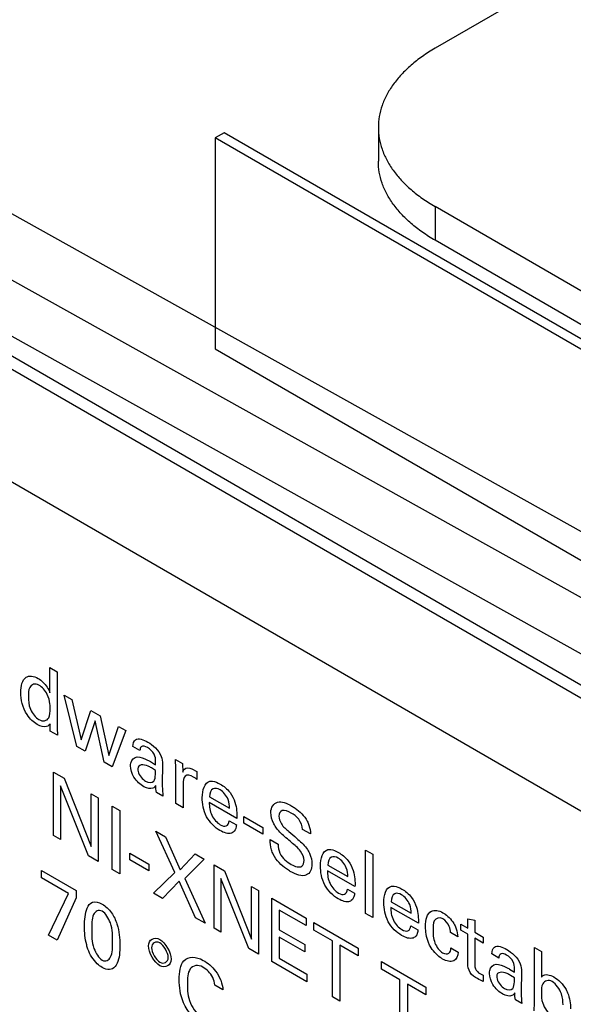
# Model space of a CAD drawing. Header units: inches. Extents: x 0 to 22, y 0 to 17.
# Tile 53 of 75: x 2.82 to 3.249, y 13.989 to 14.751. Entities that reach past the tile are written whole.
import ezdxf

# ---------------------------------------------------------------- set-up
doc = ezdxf.new("R2010")
doc.units = ezdxf.units.IN
doc.header["$LTSCALE"] = 1.21
doc.header["$MEASUREMENT"] = 0
doc.layers.get('0').update_dxf_attribs({"linetype": 'CONTINUOUS'})
doc.layers.add('ECAD_DUPE_S_N_LABEL_REV1', color=7, linetype='CONTINUOUS')
doc.layers.add('FEATURES', color=7, linetype='CONTINUOUS')

msp = doc.modelspace()

# ---------------------------------------------------------------- linework, layer by layer
at = {"color": 7, "linetype": 'CONTINUOUS'}
for p, q in [((3.48953, 14.22403), (2.42149, 14.81918)), ((3.47243, 14.18237), (2.37677, 14.79291)), ((3.48934, 14.12943), (2.35818, 14.75975)), ((3.4926, 14.0985), (2.39784, 14.73061)), ((3.49881, 14.08477), (2.40404, 14.71688))]:
    msp.add_line(p, q, dxfattribs=at)
at = {"color": 3, "linetype": 'CONTINUOUS'}
msp.add_line((2.41393, 14.62408), (3.80976, 13.81815), dxfattribs=at)
at = {"color": 40, "linetype": 'CONTINUOUS'}
for p, q in [((2.84384, 14.22974), (2.84384, 14.24926)), ((2.84384, 14.24926), (2.84937, 14.24606)), ((2.84937, 14.24606), (2.84937, 14.20247)), ((2.86461, 14.18823), (2.85483, 14.22801)), ((2.85483, 14.22801), (2.8609, 14.22451)), ((2.8609, 14.22451), (2.86802, 14.1932)), ((2.86802, 14.1932), (2.87551, 14.21608)), ((2.87551, 14.21608), (2.88275, 14.2119)), ((2.87886, 14.20809), (2.87115, 14.18446)), ((2.88581, 14.17599), (2.87886, 14.20809)), ((2.88275, 14.2119), (2.88946, 14.18109)), ((2.84407, 14.20009), (2.84396, 14.2056)), ((2.84961, 14.19689), (2.84407, 14.20009)), ((2.84937, 14.20247), (2.84961, 14.19689)), ((2.88946, 14.18109), (2.89688, 14.20373)), ((2.90259, 14.20044), (2.89217, 14.17232)), ((2.89688, 14.20373), (2.90259, 14.20044)), ((2.87115, 14.18446), (2.86461, 14.18823)), ((2.91358, 14.18498), (2.90805, 14.18817)), ((2.89217, 14.17232), (2.88581, 14.17599)), ((2.92171, 14.17648), (2.92572, 14.17396)), ((2.94107, 14.17822), (2.94666, 14.17499)), ((2.94136, 14.17112), (2.94107, 14.17822)), ((2.84671, 14.11919), (2.84671, 14.16828)), ((2.84671, 14.16828), (2.8549, 14.16356)), ((2.92572, 14.16954), (2.92253, 14.17158)), ((2.93113, 14.17471), (2.9309, 14.15852)), ((2.94136, 14.14392), (2.94136, 14.17112)), ((2.94666, 14.17499), (2.94678, 14.16833)), ((2.95385, 14.17098), (2.95768, 14.1689)), ((2.95768, 14.1689), (2.95768, 14.16265)), ((2.8549, 14.16356), (2.87581, 14.11089)), ((2.95662, 14.16353), (2.95503, 14.16452)), ((2.95768, 14.16265), (2.95662, 14.16353)), ((2.85207, 14.15778), (2.85207, 14.11609)), ((2.87369, 14.10361), (2.85207, 14.15778)), ((2.93137, 14.14969), (2.92636, 14.15258)), ((2.94696, 14.15884), (2.94696, 14.14068)), ((2.87581, 14.11089), (2.87581, 14.15149)), ((2.87581, 14.15149), (2.88123, 14.14836)), ((2.88123, 14.14836), (2.88123, 14.09926)), ((2.98858, 14.13256), (2.96733, 14.14484)), ((2.96756, 14.14919), (2.98293, 14.14031)), ((2.8921, 14.09298), (2.8921, 14.14208)), ((2.8921, 14.14208), (2.89799, 14.13868)), ((2.89799, 14.13868), (2.89799, 14.08958)), ((2.94696, 14.14068), (2.94136, 14.14392)), ((2.98276, 14.13069), (2.98829, 14.1275)), ((2.99399, 14.12883), (2.99399, 14.134)), ((2.99399, 14.134), (3.00877, 14.12546)), ((2.94049, 14.09074), (2.92576, 14.12264)), ((2.92576, 14.12264), (2.9333, 14.11829)), ((3.00877, 14.12029), (2.99399, 14.12883)), ((3.00877, 14.12546), (3.00877, 14.12029)), ((3.04575, 14.1205), (3.03962, 14.12404)), ((2.85207, 14.11609), (2.84671, 14.11919)), ((2.9333, 14.11829), (2.94479, 14.09275)), ((3.01442, 14.11608), (3.02054, 14.11255)), ((3.08841, 14.05901), (3.08841, 14.10804)), ((3.08841, 14.10804), (3.09394, 14.10485)), ((2.88123, 14.09926), (2.87369, 14.10361)), ((2.90575, 14.1004), (2.90575, 14.10557)), ((2.90575, 14.10557), (2.92053, 14.09703)), ((2.92053, 14.09186), (2.90575, 14.1004)), ((2.94479, 14.09275), (2.95627, 14.10503)), ((2.9634, 14.10091), (2.94826, 14.08612)), ((2.95627, 14.10503), (2.9634, 14.10091)), ((3.09394, 14.10485), (3.09394, 14.05582)), ((2.83738, 14.08661), (2.83738, 14.09226)), ((2.83738, 14.09226), (2.86429, 14.07672)), ((2.89799, 14.08958), (2.8921, 14.09298)), ((2.92053, 14.09703), (2.92053, 14.09186)), ((2.97098, 14.04744), (2.97098, 14.09654)), ((2.97098, 14.09654), (2.97916, 14.09181)), ((2.97916, 14.09181), (3.00007, 14.03914)), ((3.08018, 14.07968), (3.05892, 14.09195)), ((3.05915, 14.0963), (3.07453, 14.08743)), ((2.85835, 14.0745), (2.83738, 14.08661)), ((2.924, 14.07456), (2.94049, 14.09074)), ((2.94408, 14.08405), (2.93113, 14.07045)), ((2.95674, 14.05566), (2.94408, 14.08405)), ((2.94826, 14.08612), (2.96417, 14.05137)), ((2.97634, 14.08603), (2.97634, 14.04434)), ((2.99795, 14.03186), (2.97634, 14.08603)), ((2.86429, 14.07672), (2.86429, 14.071)), ((3.00007, 14.03914), (3.00007, 14.07974)), ((3.00007, 14.07974), (3.00549, 14.07661)), ((3.00549, 14.07661), (3.00549, 14.02751)), ((3.07435, 14.07781), (3.07988, 14.07461)), ((2.84268, 14.04214), (2.85835, 14.0745)), ((2.86429, 14.071), (2.84934, 14.03829)), ((2.93113, 14.07045), (2.924, 14.07456)), ((3.01565, 14.02164), (3.01565, 14.07074)), ((3.01565, 14.07074), (3.04233, 14.05534)), ((3.02154, 14.06156), (3.02154, 14.04626)), ((3.04233, 14.04956), (3.02154, 14.06156)), ((3.12928, 14.05133), (3.10801, 14.06361)), ((3.10825, 14.06796), (3.12362, 14.05908)), ((2.96417, 14.05137), (2.95674, 14.05566)), ((3.04233, 14.05534), (3.04233, 14.04956)), ((3.09394, 14.05582), (3.08841, 14.05901)), ((3.16752, 14.04761), (3.16752, 14.05474)), ((3.16752, 14.05474), (3.173, 14.05363)), ((3.173, 14.05363), (3.173, 14.04445)), ((2.97634, 14.04434), (2.97098, 14.04744)), ((3.02154, 14.04626), (3.04133, 14.03483)), ((3.04838, 14.04606), (3.04838, 14.05184)), ((3.04838, 14.05184), (3.08272, 14.03202)), ((3.06264, 14.03783), (3.04838, 14.04606)), ((3.12344, 14.04946), (3.12898, 14.04626)), ((3.16228, 14.04594), (3.16228, 14.05063)), ((3.16228, 14.05063), (3.16752, 14.04761)), ((3.16752, 14.04291), (3.16228, 14.04594)), ((2.84934, 14.03829), (2.84268, 14.04214)), ((3.02154, 14.04055), (3.02154, 14.02423)), ((3.04133, 14.02912), (3.02154, 14.04055)), ((3.15982, 14.04097), (3.15423, 14.0442)), ((3.16752, 14.02013), (3.16752, 14.04291)), ((3.173, 14.04445), (3.1796, 14.04064)), ((3.173, 14.03975), (3.173, 14.01929)), ((3.1796, 14.03594), (3.173, 14.03975)), ((3.1796, 14.04064), (3.1796, 14.03594)), ((3.00549, 14.02751), (2.99795, 14.03186)), ((3.04133, 14.03483), (3.04133, 14.02912)), ((3.06264, 13.99452), (3.06264, 14.03783)), ((3.06847, 14.03447), (3.06847, 13.99115)), ((3.08272, 14.02624), (3.06847, 14.03447)), ((3.08272, 14.03202), (3.08272, 14.02624)), ((3.15447, 14.03223), (3.16006, 14.029)), ((3.21915, 13.98964), (3.21915, 14.03262)), ((3.21915, 14.03262), (3.22468, 14.02943)), ((3.02154, 14.02423), (3.04281, 14.01195)), ((3.19166, 14.02442), (3.18613, 14.02761)), ((3.22468, 14.02943), (3.22468, 14.0095)), ((3.04281, 14.00597), (3.01565, 14.02164)), ((3.10071, 14.01585), (3.10071, 14.02163)), ((3.10071, 14.02163), (3.13504, 14.0018)), ((3.11497, 14.00762), (3.10071, 14.01585)), ((3.19979, 14.01592), (3.20379, 14.01341)), ((3.04281, 14.01195), (3.04281, 14.00597)), ((3.11497, 13.9643), (3.11497, 14.00762)), ((3.17695, 14.01245), (3.1796, 14.01126)), ((3.1796, 14.01126), (3.1796, 14.0063)), ((3.20379, 14.00899), (3.20061, 14.01102)), ((3.20921, 14.01415), (3.20897, 13.99797)), ((2.9779, 13.9999), (2.97159, 14.00354)), ((3.12079, 14.00425), (3.12079, 13.96094)), ((3.13504, 13.99602), (3.12079, 14.00425)), ((3.13504, 14.0018), (3.13504, 13.99602)), ((3.06847, 13.99115), (3.06264, 13.99452)), ((3.20945, 13.98913), (3.20444, 13.99202)), ((3.21903, 13.98359), (3.21915, 13.98964))]:
    msp.add_line(p, q, dxfattribs=at)
for points, knots in [([(2.82128, 14.22991), (2.82128, 14.23489), (2.82312, 14.24375), (2.8313, 14.24276), (2.83465, 14.24083)], [0, 0, 0, 0, 0.562823, 1, 1, 1, 1]), ([(2.8353, 14.23569), (2.83237, 14.23738), (2.82724, 14.23541), (2.82717, 14.22931), (2.82717, 14.22672)], [0, 0, 0, 0, 0.565882, 1, 1, 1, 1]), ([(2.83465, 14.24083), (2.836, 14.24004), (2.83968, 14.23747), (2.84272, 14.23266), (2.84384, 14.22974)], [0, 0, 0, 0, 0.374603, 1, 1, 1, 1]), ([(2.834, 14.20522), (2.83124, 14.20682), (2.8236, 14.2139), (2.82128, 14.22479), (2.82128, 14.22991)], [0, 0, 0, 0, 0.383666, 1, 1, 1, 1]), ([(2.84401, 14.21767), (2.84401, 14.21878), (2.84388, 14.22216), (2.84295, 14.22606), (2.84177, 14.22848)], [0, 0, 0, 0, 0.333899, 1, 1, 1, 1]), ([(2.82717, 14.22672), (2.82717, 14.22373), (2.82734, 14.21718), (2.83277, 14.21042), (2.8353, 14.20897)], [0, 0, 0, 0, 0.506762, 1, 1, 1, 1]), ([(2.8353, 14.20897), (2.83835, 14.2072), (2.84392, 14.20861), (2.84401, 14.21502), (2.84401, 14.21767)], [0, 0, 0, 0, 0.570721, 1, 1, 1, 1]), ([(2.91953, 14.18732), (2.91771, 14.18837), (2.91432, 14.18925), (2.91364, 14.18613), (2.91358, 14.18498)], [0, 0, 0, 0, 0.639201, 1, 1, 1, 1]), ([(2.90628, 14.17315), (2.90628, 14.17392), (2.90658, 14.17772), (2.90907, 14.17992), (2.91147, 14.18015)], [0, 0, 0, 0, 0.19364, 1, 1, 1, 1]), ([(2.91147, 14.18015), (2.91389, 14.18031), (2.91752, 14.17879), (2.92099, 14.1769), (2.92171, 14.17648)], [0, 0, 0, 0, 0.79475, 1, 1, 1, 1]), ([(2.92572, 14.17396), (2.92572, 14.17488), (2.92572, 14.17738), (2.92556, 14.18032), (2.92466, 14.18212)], [0, 0, 0, 0, 0.356933, 1, 1, 1, 1]), ([(2.91671, 14.15706), (2.91399, 14.15863), (2.90849, 14.16318), (2.90628, 14.17055), (2.90628, 14.17315)], [0, 0, 0, 0, 0.547381, 1, 1, 1, 1]), ([(2.92253, 14.17158), (2.92166, 14.17208), (2.91765, 14.17447), (2.91188, 14.17464), (2.91188, 14.1708)], [0, 0, 0, 0, 0.207179, 1, 1, 1, 1]), ([(2.91188, 14.1708), (2.91188, 14.17018), (2.91227, 14.16663), (2.91572, 14.16266), (2.918, 14.16135)], [0, 0, 0, 0, 0.191151, 1, 1, 1, 1]), ([(2.9243, 14.16138), (2.92523, 14.16257), (2.92565, 14.16553), (2.92569, 14.16853), (2.92572, 14.16954)], [0, 0, 0, 0, 0.663378, 1, 1, 1, 1]), ([(2.94678, 14.16833), (2.94702, 14.16926), (2.94833, 14.17198), (2.95164, 14.17189), (2.95385, 14.17098)], [0, 0, 0, 0, 0.29974, 1, 1, 1, 1]), ([(2.95503, 14.16452), (2.9527, 14.16586), (2.94742, 14.1671), (2.94696, 14.16137), (2.94696, 14.15884)], [0, 0, 0, 0, 0.51506, 1, 1, 1, 1]), ([(2.96768, 14.16122), (2.96836, 14.16139), (2.97088, 14.16146), (2.97377, 14.16023), (2.97575, 14.15908)], [0, 0, 0, 0, 0.29711, 1, 1, 1, 1]), ([(2.92583, 14.15798), (2.92525, 14.15709), (2.92311, 14.15477), (2.91916, 14.15565), (2.91671, 14.15706)], [0, 0, 0, 0, 0.330896, 1, 1, 1, 1]), ([(2.9309, 14.15852), (2.9309, 14.15816), (2.93096, 14.15527), (2.93108, 14.15233), (2.93137, 14.14969)], [0, 0, 0, 0, 0.125793, 1, 1, 1, 1]), ([(2.97563, 14.15459), (2.97374, 14.15569), (2.9691, 14.15669), (2.96761, 14.15199), (2.96756, 14.14919)], [0, 0, 0, 0, 0.435815, 1, 1, 1, 1]), ([(2.98293, 14.14031), (2.98297, 14.14242), (2.98268, 14.14786), (2.97798, 14.15324), (2.97563, 14.15459)], [0, 0, 0, 0, 0.439235, 1, 1, 1, 1]), ([(2.97575, 14.15908), (2.97836, 14.15757), (2.98329, 14.15379), (2.98859, 14.14304), (2.98867, 14.13643), (2.98858, 14.13256)], [0, 0, 0, 0, 0.327305, 0.575302, 1, 1, 1, 1]), ([(2.97557, 14.12315), (2.97186, 14.12529), (2.96338, 14.13331), (2.96185, 14.14409), (2.96185, 14.14854)], [0, 0, 0, 0, 0.489729, 1, 1, 1, 1]), ([(2.96733, 14.14484), (2.96728, 14.14184), (2.96789, 14.13496), (2.9734, 14.12902), (2.9758, 14.12763)], [0, 0, 0, 0, 0.521151, 1, 1, 1, 1]), ([(3.015, 14.1371), (3.015, 14.14124), (3.01942, 14.1475), (3.02737, 14.14431), (3.0312, 14.14209)], [0, 0, 0, 0, 0.483173, 1, 1, 1, 1]), ([(3.01942, 14.12489), (3.01863, 14.12597), (3.01612, 14.12986), (3.015, 14.13447), (3.015, 14.1371)], [0, 0, 0, 0, 0.295882, 1, 1, 1, 1]), ([(3.03067, 14.13669), (3.02828, 14.13807), (3.02356, 14.14013), (3.02125, 14.13634), (3.02125, 14.13417)], [0, 0, 0, 0, 0.560191, 1, 1, 1, 1]), ([(3.0312, 14.14209), (3.03206, 14.1416), (3.03628, 14.13893), (3.04085, 14.13459), (3.04316, 14.13036)], [0, 0, 0, 0, 0.201845, 1, 1, 1, 1]), ([(2.9758, 14.12763), (2.97743, 14.1267), (2.98107, 14.12561), (2.98257, 14.12882), (2.98276, 14.13069)], [0, 0, 0, 0, 0.484263, 1, 1, 1, 1]), ([(3.02125, 14.13417), (3.02125, 14.13243), (3.02304, 14.12707), (3.0269, 14.12418), (3.0289, 14.12247)], [0, 0, 0, 0, 0.422124, 1, 1, 1, 1]), ([(3.03962, 14.12404), (3.03951, 14.12642), (3.03709, 14.13268), (3.03269, 14.13552), (3.03067, 14.13669)], [0, 0, 0, 0, 0.498812, 1, 1, 1, 1]), ([(3.04316, 14.13036), (3.0437, 14.12936), (3.04524, 14.12599), (3.04563, 14.12265), (3.04575, 14.1205)], [0, 0, 0, 0, 0.308416, 1, 1, 1, 1]), ([(2.98576, 14.12182), (2.98536, 14.12153), (2.98267, 14.12012), (2.97867, 14.12136), (2.97557, 14.12315)], [0, 0, 0, 0, 0.16197, 1, 1, 1, 1]), ([(2.98829, 14.1275), (2.98824, 14.12704), (2.98799, 14.12461), (2.98699, 14.12265), (2.98576, 14.12182)], [0, 0, 0, 0, 0.189534, 1, 1, 1, 1]), ([(3.03097, 14.11388), (3.02955, 14.11509), (3.02565, 14.11848), (3.02158, 14.12196), (3.01942, 14.12489)], [0, 0, 0, 0, 0.358496, 1, 1, 1, 1]), ([(3.0289, 14.12247), (3.03093, 14.12071), (3.03556, 14.11666), (3.04035, 14.11245), (3.04262, 14.10939)], [0, 0, 0, 0, 0.433534, 1, 1, 1, 1]), ([(3.01689, 14.10473), (3.01633, 14.10589), (3.01475, 14.10984), (3.01442, 14.11365), (3.01442, 14.11608)], [0, 0, 0, 0, 0.303648, 1, 1, 1, 1]), ([(3.02054, 14.11255), (3.02061, 14.11038), (3.02156, 14.10352), (3.02769, 14.09869), (3.03079, 14.09691)], [0, 0, 0, 0, 0.372994, 1, 1, 1, 1]), ([(3.04074, 14.09993), (3.04074, 14.10205), (3.038, 14.1087), (3.03339, 14.11178), (3.03097, 14.11388)], [0, 0, 0, 0, 0.423804, 1, 1, 1, 1]), ([(3.04262, 14.10939), (3.04351, 14.1082), (3.04598, 14.10419), (3.04687, 14.09968), (3.04687, 14.09715)], [0, 0, 0, 0, 0.325486, 1, 1, 1, 1]), ([(3.05927, 14.10834), (3.05996, 14.1085), (3.06248, 14.10858), (3.06536, 14.10734), (3.06734, 14.1062)], [0, 0, 0, 0, 0.296965, 1, 1, 1, 1]), ([(3.03008, 14.09154), (3.02909, 14.0921), (3.02442, 14.09504), (3.0192, 14.09998), (3.01689, 14.10473)], [0, 0, 0, 0, 0.208155, 1, 1, 1, 1]), ([(3.03079, 14.09691), (3.03373, 14.09521), (3.03906, 14.09347), (3.04074, 14.09805), (3.04074, 14.09993)], [0, 0, 0, 0, 0.643461, 1, 1, 1, 1]), ([(3.06722, 14.10171), (3.06533, 14.1028), (3.06069, 14.1038), (3.0592, 14.0991), (3.05915, 14.0963)], [0, 0, 0, 0, 0.435703, 1, 1, 1, 1]), ([(3.07453, 14.08743), (3.07456, 14.08953), (3.07427, 14.09498), (3.06957, 14.10035), (3.06722, 14.10171)], [0, 0, 0, 0, 0.43917, 1, 1, 1, 1]), ([(3.06734, 14.1062), (3.06996, 14.10469), (3.07488, 14.1009), (3.08019, 14.09015), (3.08026, 14.08355), (3.08018, 14.07968)], [0, 0, 0, 0, 0.327306, 0.575284, 1, 1, 1, 1]), ([(3.04687, 14.09715), (3.04687, 14.09315), (3.04309, 14.08581), (3.03443, 14.08902), (3.03008, 14.09154)], [0, 0, 0, 0, 0.443328, 1, 1, 1, 1]), ([(3.06717, 14.07026), (3.06346, 14.0724), (3.05497, 14.08042), (3.05344, 14.0912), (3.05344, 14.09566)], [0, 0, 0, 0, 0.489826, 1, 1, 1, 1]), ([(3.05892, 14.09195), (3.05887, 14.08896), (3.05949, 14.08207), (3.06499, 14.07614), (3.0674, 14.07475)], [0, 0, 0, 0, 0.521139, 1, 1, 1, 1]), ([(3.0674, 14.07475), (3.06903, 14.07381), (3.07266, 14.07273), (3.07416, 14.07593), (3.07435, 14.07781)], [0, 0, 0, 0, 0.484182, 1, 1, 1, 1]), ([(3.10837, 14.07999), (3.10905, 14.08016), (3.11157, 14.08023), (3.11445, 14.079), (3.11643, 14.07785)], [0, 0, 0, 0, 0.29711, 1, 1, 1, 1]), ([(3.11643, 14.07785), (3.11905, 14.07634), (3.12397, 14.07255), (3.12928, 14.0618), (3.12936, 14.0552), (3.12928, 14.05133)], [0, 0, 0, 0, 0.327295, 0.575296, 1, 1, 1, 1]), ([(3.07735, 14.06894), (3.07696, 14.06865), (3.07427, 14.06724), (3.07026, 14.06847), (3.06717, 14.07026)], [0, 0, 0, 0, 0.162043, 1, 1, 1, 1]), ([(3.07988, 14.07461), (3.07983, 14.07415), (3.07959, 14.07173), (3.07858, 14.06977), (3.07735, 14.06894)], [0, 0, 0, 0, 0.189487, 1, 1, 1, 1]), ([(3.11632, 14.07336), (3.11443, 14.07445), (3.10979, 14.07546), (3.10829, 14.07076), (3.10825, 14.06796)], [0, 0, 0, 0, 0.435736, 1, 1, 1, 1]), ([(3.12362, 14.05908), (3.12366, 14.06118), (3.12337, 14.06663), (3.11867, 14.07201), (3.11632, 14.07336)], [0, 0, 0, 0, 0.439253, 1, 1, 1, 1]), ([(2.87067, 14.04896), (2.87067, 14.05406), (2.8712, 14.06182), (2.87625, 14.06888), (2.88167, 14.06764), (2.88434, 14.0661)], [0, 0, 0, 0, 0.464312, 0.719425, 1, 1, 1, 1]), ([(2.8844, 14.06062), (2.88148, 14.0623), (2.8758, 14.05832), (2.87633, 14.05033), (2.87633, 14.04603)], [0, 0, 0, 0, 0.439117, 1, 1, 1, 1]), ([(2.88434, 14.0661), (2.88687, 14.06463), (2.89194, 14.06022), (2.89746, 14.04779), (2.898, 14.03944), (2.898, 14.03427)], [0, 0, 0, 0, 0.273476, 0.516326, 1, 1, 1, 1]), ([(3.11626, 14.04192), (3.11255, 14.04405), (3.10406, 14.05208), (3.10254, 14.06285), (3.10254, 14.06731)], [0, 0, 0, 0, 0.489729, 1, 1, 1, 1]), ([(3.10801, 14.06361), (3.10796, 14.06061), (3.10858, 14.05372), (3.11409, 14.04779), (3.1165, 14.0464)], [0, 0, 0, 0, 0.521093, 1, 1, 1, 1]), ([(3.13485, 14.04879), (3.13485, 14.05394), (3.13694, 14.06275), (3.1451, 14.0613), (3.14828, 14.05947)], [0, 0, 0, 0, 0.583801, 1, 1, 1, 1]), ([(2.89229, 14.03695), (2.89229, 14.04159), (2.89298, 14.04917), (2.88699, 14.05912), (2.8844, 14.06062)], [0, 0, 0, 0, 0.60775, 1, 1, 1, 1]), ([(3.14834, 14.05474), (3.14561, 14.05632), (3.14068, 14.05465), (3.14068, 14.0488), (3.14068, 14.04631)], [0, 0, 0, 0, 0.558626, 1, 1, 1, 1]), ([(3.14828, 14.05947), (3.1489, 14.05911), (3.15217, 14.057), (3.15563, 14.05338), (3.15735, 14.05001)], [0, 0, 0, 0, 0.187935, 1, 1, 1, 1]), ([(3.15423, 14.0442), (3.15412, 14.04569), (3.15363, 14.04972), (3.15019, 14.05367), (3.14834, 14.05474)], [0, 0, 0, 0, 0.401876, 1, 1, 1, 1]), ([(2.87332, 14.03131), (2.87295, 14.03238), (2.87107, 14.03854), (2.87067, 14.04442), (2.87067, 14.04896)], [0, 0, 0, 0, 0.175034, 1, 1, 1, 1]), ([(2.87633, 14.04603), (2.87633, 14.04157), (2.87582, 14.0341), (2.88166, 14.02432), (2.88428, 14.02281)], [0, 0, 0, 0, 0.596599, 1, 1, 1, 1]), ([(3.1165, 14.0464), (3.11812, 14.04546), (3.12176, 14.04438), (3.12325, 14.04759), (3.12344, 14.04946)], [0, 0, 0, 0, 0.484078, 1, 1, 1, 1]), ([(3.12898, 14.04626), (3.12893, 14.04581), (3.12868, 14.04338), (3.12768, 14.04142), (3.12645, 14.04059)], [0, 0, 0, 0, 0.189534, 1, 1, 1, 1]), ([(3.13839, 14.0337), (3.13791, 14.03461), (3.13551, 14.03972), (3.13485, 14.04502), (3.13485, 14.04879)], [0, 0, 0, 0, 0.183275, 1, 1, 1, 1]), ([(3.14068, 14.04631), (3.14068, 14.04312), (3.14062, 14.03684), (3.14575, 14.02985), (3.14804, 14.02852)], [0, 0, 0, 0, 0.545279, 1, 1, 1, 1]), ([(3.15735, 14.05001), (3.15784, 14.04906), (3.15925, 14.04599), (3.15971, 14.04291), (3.15982, 14.04097)], [0, 0, 0, 0, 0.317718, 1, 1, 1, 1]), ([(3.12645, 14.04059), (3.12605, 14.0403), (3.12336, 14.03889), (3.11935, 14.04013), (3.11626, 14.04192)], [0, 0, 0, 0, 0.16197, 1, 1, 1, 1]), ([(2.88422, 14.0172), (2.88296, 14.01793), (2.87852, 14.02115), (2.87472, 14.02723), (2.87332, 14.03131)], [0, 0, 0, 0, 0.285098, 1, 1, 1, 1]), ([(2.88428, 14.02281), (2.88711, 14.02117), (2.89269, 14.02496), (2.89229, 14.03273), (2.89229, 14.03695)], [0, 0, 0, 0, 0.436656, 1, 1, 1, 1]), ([(2.898, 14.03427), (2.898, 14.03177), (2.89779, 14.02442), (2.89555, 14.01773), (2.89235, 14.01611)], [0, 0, 0, 0, 0.330236, 1, 1, 1, 1]), ([(3.1481, 14.02366), (3.14746, 14.02403), (3.14396, 14.02629), (3.14033, 14.03012), (3.13839, 14.0337)], [0, 0, 0, 0, 0.18242, 1, 1, 1, 1]), ([(3.14804, 14.02852), (3.14984, 14.02749), (3.15346, 14.02699), (3.1544, 14.03052), (3.15447, 14.03223)], [0, 0, 0, 0, 0.541822, 1, 1, 1, 1]), ([(2.94404, 14.00762), (2.94404, 14.01338), (2.94557, 14.02572), (2.95702, 14.0259), (2.96265, 14.02265)], [0, 0, 0, 0, 0.469738, 1, 1, 1, 1]), ([(3.16006, 14.029), (3.15989, 14.02595), (3.15738, 14.02049), (3.15115, 14.0219), (3.1481, 14.02366)], [0, 0, 0, 0, 0.472663, 1, 1, 1, 1]), ([(3.19761, 14.02676), (3.19579, 14.02781), (3.1924, 14.02869), (3.19171, 14.02557), (3.19166, 14.02442)], [0, 0, 0, 0, 0.639122, 1, 1, 1, 1]), ([(2.89235, 14.01611), (2.89167, 14.01577), (2.88928, 14.01512), (2.88625, 14.01603), (2.88422, 14.0172)], [0, 0, 0, 0, 0.312388, 1, 1, 1, 1]), ([(2.96241, 14.01734), (2.95854, 14.01958), (2.95062, 14.01789), (2.95034, 14.00853), (2.95034, 14.00405)], [0, 0, 0, 0, 0.499858, 1, 1, 1, 1]), ([(2.97159, 14.00354), (2.97136, 14.0054), (2.97008, 14.01117), (2.96514, 14.01576), (2.96241, 14.01734)], [0, 0, 0, 0, 0.35594, 1, 1, 1, 1]), ([(2.96265, 14.02265), (2.96594, 14.02074), (2.97343, 14.01508), (2.9776, 14.00436), (2.9779, 13.9999)], [0, 0, 0, 0, 0.469016, 1, 1, 1, 1]), ([(3.175, 14.00854), (3.17307, 14.00965), (3.16868, 14.01242), (3.16752, 14.0181), (3.16752, 14.02013)], [0, 0, 0, 0, 0.522728, 1, 1, 1, 1]), ([(3.173, 14.01929), (3.173, 14.0183), (3.17309, 14.01549), (3.1757, 14.01317), (3.17695, 14.01245)], [0, 0, 0, 0, 0.407941, 1, 1, 1, 1]), ([(3.18436, 14.01259), (3.18436, 14.01336), (3.18466, 14.01716), (3.18714, 14.01937), (3.18954, 14.01959)], [0, 0, 0, 0, 0.193705, 1, 1, 1, 1]), ([(3.18954, 14.01959), (3.19196, 14.01975), (3.1956, 14.01823), (3.19907, 14.01634), (3.19979, 14.01592)], [0, 0, 0, 0, 0.794802, 1, 1, 1, 1]), ([(3.20379, 14.01341), (3.20379, 14.01432), (3.2038, 14.01682), (3.20364, 14.01977), (3.20273, 14.02156)], [0, 0, 0, 0, 0.356933, 1, 1, 1, 1]), ([(2.96188, 13.97256), (2.95641, 13.97572), (2.94534, 13.98867), (2.94404, 14.00215), (2.94404, 14.00762)], [0, 0, 0, 0, 0.536088, 1, 1, 1, 1]), ([(3.19478, 13.99651), (3.19206, 13.99807), (3.18656, 14.00262), (3.18436, 14.00999), (3.18436, 14.01259)], [0, 0, 0, 0, 0.547243, 1, 1, 1, 1]), ([(3.20061, 14.01102), (3.19974, 14.01152), (3.19573, 14.01392), (3.18995, 14.01409), (3.18995, 14.01025)], [0, 0, 0, 0, 0.207203, 1, 1, 1, 1]), ([(3.18995, 14.01025), (3.18995, 14.00962), (3.19034, 14.00607), (3.1938, 14.00211), (3.19608, 14.00079)], [0, 0, 0, 0, 0.191083, 1, 1, 1, 1]), ([(3.20238, 14.00082), (3.2033, 14.00201), (3.20373, 14.00497), (3.20377, 14.00797), (3.20379, 14.00899)], [0, 0, 0, 0, 0.663373, 1, 1, 1, 1]), ([(3.23305, 14.00617), (3.23003, 14.00791), (3.22472, 14.00621), (3.22456, 14.00004), (3.22456, 13.99747)], [0, 0, 0, 0, 0.575394, 1, 1, 1, 1]), ([(3.22468, 14.0095), (3.22495, 14.00989), (3.22691, 14.01243), (3.23117, 14.01161), (3.23434, 14.00977)], [0, 0, 0, 0, 0.145918, 1, 1, 1, 1]), ([(2.95034, 14.00405), (2.95034, 13.99959), (2.95068, 13.98988), (2.95867, 13.97999), (2.96235, 13.97787)], [0, 0, 0, 0, 0.512381, 1, 1, 1, 1]), ([(3.24135, 13.98811), (3.24135, 13.99079), (3.24108, 13.99713), (3.23586, 14.00455), (3.23305, 14.00617)], [0, 0, 0, 0, 0.452122, 1, 1, 1, 1]), ([(3.24371, 14.00002), (3.24413, 13.99921), (3.24653, 13.9942), (3.24718, 13.98895), (3.24718, 13.98516)], [0, 0, 0, 0, 0.164257, 1, 1, 1, 1]), ([(3.20391, 13.99742), (3.20333, 13.99653), (3.20118, 13.99421), (3.19723, 13.99509), (3.19478, 13.99651)], [0, 0, 0, 0, 0.330861, 1, 1, 1, 1]), ([(3.20897, 13.99797), (3.20897, 13.99761), (3.20903, 13.99471), (3.20915, 13.99178), (3.20945, 13.98913)], [0, 0, 0, 0, 0.125796, 1, 1, 1, 1]), ([(3.22456, 13.99747), (3.22456, 13.995), (3.22471, 13.98887), (3.22991, 13.98146), (3.23281, 13.97978)], [0, 0, 0, 0, 0.424069, 1, 1, 1, 1])]:
    msp.add_open_spline(points, degree=3, knots=knots, dxfattribs=at)
for points in [[(2.84177, 14.22848), (2.84032, 14.2315), (2.83768, 14.23431), (2.8353, 14.23569)], [(2.8413, 14.20353), (2.83921, 14.20308), (2.83654, 14.20376), (2.834, 14.20522)], [(2.84396, 14.2056), (2.84327, 14.20463), (2.84243, 14.20378), (2.8413, 14.20353)], [(2.90805, 14.18817), (2.90827, 14.19032), (2.90882, 14.19244), (2.91011, 14.19345)], [(2.91011, 14.19345), (2.91236, 14.19502), (2.9163, 14.19354), (2.91965, 14.19161)], [(2.91965, 14.19161), (2.92343, 14.18942), (2.92836, 14.18541), (2.93013, 14.18053)], [(2.92466, 14.18212), (2.92355, 14.18444), (2.92136, 14.18627), (2.91953, 14.18732)], [(2.93013, 14.18053), (2.93086, 14.17853), (2.93113, 14.1765), (2.93113, 14.17471)], [(2.918, 14.16135), (2.92035, 14.15999), (2.92301, 14.15986), (2.9243, 14.16138)], [(2.96185, 14.14854), (2.96185, 14.15434), (2.96356, 14.16029), (2.96768, 14.16122)], [(2.92636, 14.15258), (2.92596, 14.15446), (2.92583, 14.15627), (2.92583, 14.15798)], [(3.05344, 14.09566), (3.05344, 14.10146), (3.05515, 14.10741), (3.05927, 14.10834)], [(3.10254, 14.06731), (3.10254, 14.07311), (3.10424, 14.07906), (3.10837, 14.07999)], [(2.92017, 14.03377), (2.92012, 14.03861), (2.92484, 14.04128), (2.92901, 14.03888)], [(2.92901, 14.03888), (2.93317, 14.03647), (2.93784, 14.02838), (2.93784, 14.02357)], [(2.92901, 14.01847), (2.92484, 14.02088), (2.92017, 14.02896), (2.92017, 14.03377)], [(2.92894, 14.03619), (2.92591, 14.03794), (2.92247, 14.03595), (2.92253, 14.03241)], [(2.92253, 14.03241), (2.92253, 14.02889), (2.92595, 14.02296), (2.92901, 14.0212)], [(2.93548, 14.02493), (2.93548, 14.02847), (2.93201, 14.03442), (2.92894, 14.03619)], [(3.18613, 14.02761), (3.18635, 14.02976), (3.1869, 14.03189), (3.18819, 14.03289)], [(3.18819, 14.03289), (3.19044, 14.03446), (3.19437, 14.03299), (3.19772, 14.03105)], [(3.19772, 14.03105), (3.20151, 14.02887), (3.20644, 14.02485), (3.20821, 14.01997)], [(2.92901, 14.0212), (2.93206, 14.01943), (2.93548, 14.02141), (2.93548, 14.02493)], [(2.93784, 14.02357), (2.93784, 14.01876), (2.93317, 14.01607), (2.92901, 14.01847)], [(3.20273, 14.02156), (3.20163, 14.02388), (3.19944, 14.02571), (3.19761, 14.02676)], [(3.20821, 14.01997), (3.20894, 14.01797), (3.20921, 14.01594), (3.20921, 14.01415)], [(3.1796, 14.0063), (3.17809, 14.00686), (3.17654, 14.00765), (3.175, 14.00854)], [(3.23434, 14.00977), (3.23771, 14.00783), (3.24148, 14.00421), (3.24371, 14.00002)], [(3.19608, 14.00079), (3.19843, 13.99943), (3.20109, 13.9993), (3.20238, 14.00082)], [(3.20444, 13.99202), (3.20404, 13.9939), (3.20391, 13.99571), (3.20391, 13.99742)]]:
    msp.add_open_spline(points, degree=3, dxfattribs=at)
at = {"layer": 'ECAD_DUPE_S_N_LABEL_REV1', "color": 7, "linetype": 'CONTINUOUS'}
for p, q in [((2.9789, 14.66325), (2.97183, 14.65917)), ((3.43853, 14.39787), (2.9789, 14.66325)), ((2.97183, 14.65917), (2.97183, 14.49587)), ((3.43146, 14.39379), (2.97183, 14.65917)), ((2.97183, 14.49587), (3.43146, 14.23049))]:
    msp.add_line(p, q, dxfattribs=at)
at = {"layer": 'FEATURES', "color": 7, "linetype": 'CONTINUOUS'}
for p, q in [((3.35438, 14.85106), (3.14225, 14.72857)), ((3.09831, 14.66733), (3.09831, 14.6412)), ((3.14225, 14.60609), (3.14225, 14.57996)), ((3.5955, 14.34439), (3.14225, 14.60609)), ((3.5955, 14.31826), (3.14225, 14.57996))]:
    msp.add_line(p, q, dxfattribs=at)
for points, knots in [([(3.14225, 14.72857), (3.13886, 14.72662), (3.13243, 14.72254), (3.12362, 14.71572), (3.11601, 14.70844), (3.10966, 14.70074), (3.10464, 14.6927), (3.10101, 14.6844), (3.09881, 14.67592), (3.09831, 14.67017), (3.09831, 14.66733)], [0, 0, 0, 0, 0.148569, 0.289503, 0.422719, 0.548632, 0.667994, 0.781934, 0.891985, 1, 1, 1, 1]), ([(3.09831, 14.66733), (3.09831, 14.66449), (3.09881, 14.65875), (3.10101, 14.65026), (3.10464, 14.64196), (3.10966, 14.63392), (3.11601, 14.62623), (3.12362, 14.61894), (3.13243, 14.61213), (3.13886, 14.60804), (3.14225, 14.60609)], [0, 0, 0, 0, 0.108015, 0.218066, 0.332006, 0.451368, 0.577281, 0.710497, 0.851431, 1, 1, 1, 1]), ([(3.14225, 14.57996), (3.13886, 14.58192), (3.13243, 14.586), (3.12362, 14.59281), (3.11601, 14.6001), (3.10966, 14.6078), (3.10464, 14.61583), (3.10101, 14.62413), (3.09881, 14.63262), (3.09831, 14.63836), (3.09831, 14.6412)], [0, 0, 0, 0, 0.148569, 0.289503, 0.422719, 0.548632, 0.667994, 0.781934, 0.891985, 1, 1, 1, 1])]:
    msp.add_open_spline(points, degree=3, knots=knots, dxfattribs=at)

doc.saveas('drawing.dxf')
